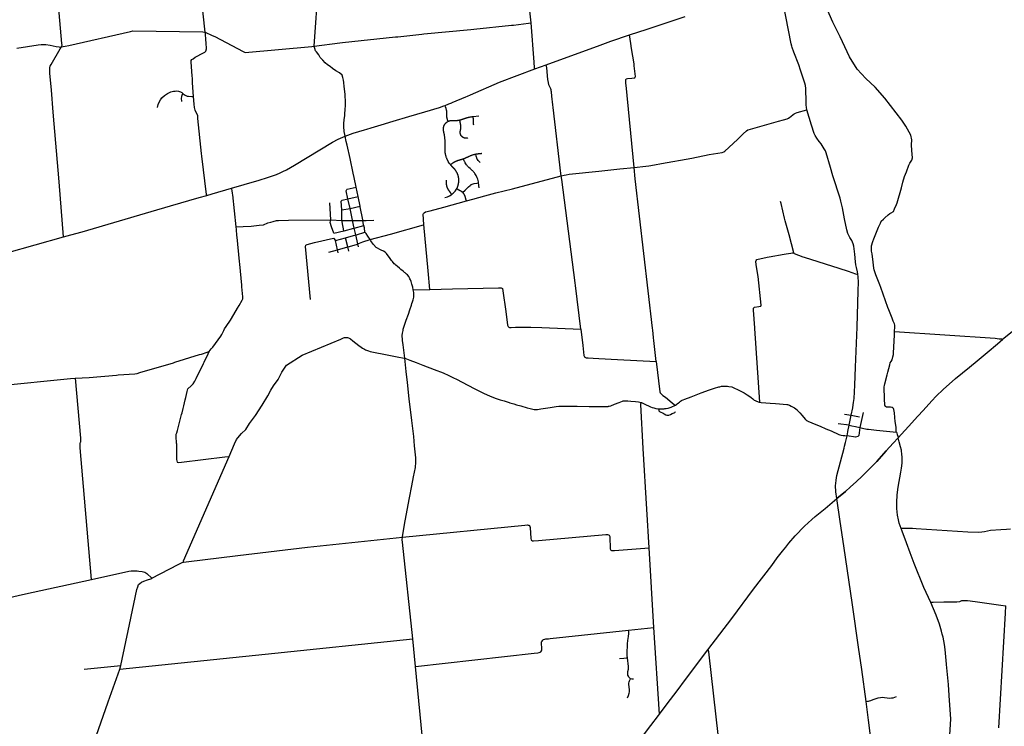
# Model space of a CAD drawing. Header units: feet. Extents: x 1677015 to 1902061, y 161166 to 378285.
# Tile 20 of 66: x 1757711 to 1791937, y 201513 to 226079. Entities that reach past the tile are written whole.
import ezdxf

# ---------------------------------------------------------------- set-up
doc = ezdxf.new("R2010")
doc.units = ezdxf.units.FT
doc.header["$MEASUREMENT"] = 0
doc.layers.add('326765_Road_Centerlines_O', color=7, linetype='Continuous')

msp = doc.modelspace()

# ---------------------------------------------------------------- linework, layer by layer
at = {"layer": '326765_Road_Centerlines_O'}
for p, q in [((1775619, 224366), (1776011, 224515)), ((1773475, 222712), (1773675, 222732)), ((1769778, 222274), (1769929, 222319)), ((1769306, 220744), (1769193, 221259)), ((1769340, 220589), (1769306, 220744)), ((1769404, 220259), (1769340, 220589)), ((1769474, 219927), (1769404, 220259)), ((1773685, 220239), (1773665, 220407)), ((1768903, 219464), (1768889, 219766)), ((1769546, 219592), (1769474, 219927)), ((1768523, 219126), (1768488, 219711)), ((1769550, 219571), (1769546, 219592)), ((1767050, 219112), (1768523, 219126)), ((1768523, 219126), (1768910, 219096)), ((1768910, 219096), (1769246, 219097)), ((1768634, 218656), (1768979, 218741)), ((1768979, 218741), (1768920, 219046)), ((1759236, 218526), (1759484, 218597)), ((1768686, 218403), (1769035, 218493)), ((1768757, 218079), (1768686, 218403)), ((1769118, 218181), (1769035, 218493)), ((1768457, 217994), (1768757, 218079)), ((1768757, 218079), (1769118, 218181)), ((1768780, 217971), (1768757, 218079)), ((1769157, 218032), (1769118, 218181)), ((1771394, 216687), (1771968, 216701)), ((1791885, 214968), (1791926, 215002)), ((1755021, 213155), (1759476, 213600)), ((1759476, 213600), (1759634, 213612)), ((1786384, 212370), (1786610, 212328)), ((1786546, 211979), (1786610, 212328)), ((1786610, 212328), (1786901, 212273)), ((1787028, 212423), (1786920, 211900)), ((1786546, 211979), (1786163, 212025)), ((1786503, 211768), (1786546, 211979)), ((1787498, 211810), (1788188, 211736)), ((1764989, 210891), (1765183, 211335)), ((1779755, 204950), (1779592, 207715)), ((1778876, 204857), (1779755, 204950)), ((1779946, 201931), (1779755, 204950)), ((1771474, 203597), (1771371, 204557)), ((1780887, 203188), (1781634, 204176)), ((1759947, 203505), (1761221, 203627)), ((1761189, 203495), (1761221, 203627)), ((1771813, 200038), (1771474, 203597)), ((1779914, 201888), (1779946, 201931))]:
    msp.add_line(p, q, dxfattribs=at)
for points in [[(1764160, 225650), (1763789, 229062), (1763782, 229127), (1763130, 234789), (1763044, 235612), (1762985, 236199), (1762905, 237307), (1762882, 237676)], [(1759159, 225137), (1759176, 225165), (1759182, 225192), (1759180, 225256), (1759054, 226583), (1758954, 227703), (1758950, 227988), (1758983, 229120), (1759010, 230097), (1759009, 230340), (1758981, 230589), (1758920, 230968), (1758805, 231704)], [(1775494, 225968), (1775358, 227130), (1775246, 228318), (1775203, 228760), (1775160, 229169)], [(1788624, 221018), (1788652, 221086), (1788728, 221201), (1788742, 221276), (1788723, 221536), (1788709, 221734), (1788721, 221902), (1788683, 222060), (1788513, 222377), (1788379, 222585), (1787780, 223348), (1787446, 223735), (1787122, 224039), (1786820, 224358), (1786554, 224787), (1786234, 225482), (1785972, 225998), (1785772, 226463), (1785715, 226621), (1785705, 226670), (1785726, 227249), (1785740, 227593), (1785741, 227675), (1785728, 227732)], [(1785078, 222948), (1785060, 223034), (1785054, 223103), (1785051, 223258), (1785040, 223641), (1785036, 223692), (1785023, 223786), (1785002, 223877), (1784950, 224051), (1784903, 224189), (1784854, 224330), (1784789, 224509), (1784618, 224949), (1784562, 225111), (1784548, 225160), (1784528, 225242), (1784339, 226192), (1784155, 227168)], [(1767952, 225158), (1768015, 226148), (1768042, 226469)], [(1767952, 225158), (1768842, 225277), (1768931, 225289), (1770769, 225479), (1770851, 225487), (1771690, 225580), (1771759, 225588), (1773389, 225737), (1773492, 225746), (1774805, 225886), (1774875, 225893), (1775399, 225956), (1775494, 225968)], [(1775619, 224366), (1775607, 224409), (1775590, 224601), (1775494, 225968)], [(1778913, 225547), (1779524, 225750), (1780847, 226191)], [(1759421, 225184), (1761568, 225673), (1761647, 225690), (1764076, 225652), (1764160, 225650)], [(1763750, 223411), (1763715, 223888), (1763719, 224033), (1763711, 224127), (1763674, 224601), (1763669, 224655), (1763691, 224691), (1763735, 224721), (1763816, 224775), (1764095, 224925), (1764149, 224954), (1764181, 224980), (1764199, 225062), (1764187, 225273), (1764181, 225375), (1764165, 225586), (1764160, 225650)], [(1764160, 225650), (1764398, 225535), (1764491, 225490), (1765475, 224978), (1765549, 224940), (1767863, 225150), (1767952, 225158)], [(1757614, 225090), (1758358, 225206), (1758459, 225219), (1758543, 225222), (1758623, 225217), (1758770, 225192), (1758977, 225147), (1759087, 225131), (1759133, 225129), (1759159, 225137)], [(1776011, 224515), (1777887, 225197), (1778262, 225331), (1778913, 225547)], [(1779069, 220945), (1778793, 223799), (1778786, 223866), (1778786, 223994), (1778796, 224018), (1778836, 224036), (1778994, 224048), (1779065, 224053), (1779093, 224063), (1779113, 224103), (1779073, 224470), (1779065, 224542), (1778976, 225078), (1778954, 225247), (1778913, 225547)], [(1759236, 218526), (1759077, 220440), (1758877, 222860), (1758811, 223634), (1758763, 224218), (1758759, 224291), (1758756, 224356), (1758761, 224414), (1758774, 224465), (1758801, 224526), (1759123, 225070), (1759159, 225137)], [(1759159, 225137), (1759220, 225152), (1759296, 225161), (1759421, 225184)], [(1769012, 222761), (1769015, 222801), (1769027, 222961), (1769035, 223097), (1769036, 223198), (1769022, 223482), (1769011, 223583), (1768992, 223758), (1768983, 223894), (1768968, 223978), (1768946, 224065), (1768923, 224149), (1768824, 224230), (1768702, 224305), (1768585, 224388), (1768500, 224447), (1768406, 224512), (1768325, 224580), (1768251, 224671), (1768156, 224770), (1768105, 224853), (1768024, 224959), (1767992, 225000), (1767952, 225158)], [(1773273, 223424), (1773382, 223471), (1774391, 223904), (1775619, 224366)], [(1776535, 220653), (1776523, 220731), (1776259, 223025), (1776247, 223119), (1776206, 223418), (1776194, 223566), (1776188, 223608), (1776183, 223644), (1776175, 223673), (1776155, 223717), (1776104, 223816), (1776087, 223901), (1776075, 224004), (1776030, 224409), (1776011, 224515)], [(1762498, 223029), (1762526, 223134), (1762561, 223215), (1762608, 223296), (1762657, 223360), (1762742, 223443), (1762850, 223516), (1762964, 223567), (1763055, 223591), (1763117, 223600), (1763167, 223604), (1763228, 223600), (1763300, 223576), (1763342, 223548), (1763387, 223510)], [(1763345, 223233), (1763340, 223348), (1763343, 223394), (1763349, 223424), (1763358, 223450), (1763387, 223510)], [(1763387, 223510), (1763437, 223468), (1763486, 223439), (1763535, 223422), (1763582, 223416), (1763696, 223412), (1763750, 223411)], [(1764216, 219972), (1764210, 220006), (1764040, 221333), (1764028, 221431), (1763907, 222639), (1763898, 222735), (1763806, 222928), (1763791, 223029), (1763777, 223139), (1763750, 223411)], [(1772498, 223101), (1772628, 223151), (1772731, 223194), (1772740, 223198)], [(1772740, 223198), (1773222, 223402), (1773273, 223424)], [(1771238, 222712), (1771789, 222877), (1772298, 223032)], [(1772298, 223032), (1772453, 223084), (1772498, 223101)], [(1772608, 222546), (1772598, 222564), (1772594, 222572), (1772592, 222578), (1772590, 222583), (1772587, 222589), (1772585, 222594), (1772583, 222600), (1772581, 222606), (1772579, 222611), (1772577, 222617), (1772576, 222623), (1772574, 222629), (1772573, 222634), (1772571, 222640), (1772570, 222646), (1772569, 222652), (1772568, 222658), (1772567, 222664), (1772566, 222669), (1772565, 222675), (1772564, 222681), (1772564, 222687), (1772563, 222693), (1772563, 222699), (1772563, 222703), (1772563, 222707), (1772562, 222712), (1772562, 222717), (1772562, 222722), (1772562, 222727), (1772562, 222732), (1772561, 222736), (1772561, 222741), (1772561, 222746), (1772561, 222751), (1772560, 222756), (1772560, 222761), (1772560, 222765), (1772560, 222770), (1772560, 222775), (1772559, 222780), (1772559, 222785), (1772559, 222790), (1772559, 222795), (1772559, 222800), (1772558, 222805), (1772558, 222810), (1772558, 222815), (1772558, 222820), (1772558, 222825), (1772557, 222830), (1772557, 222835), (1772557, 222840), (1772557, 222845), (1772557, 222850), (1772556, 222855), (1772556, 222859), (1772556, 222864), (1772556, 222869), (1772556, 222874), (1772555, 222879), (1772555, 222884), (1772555, 222889), (1772555, 222894), (1772555, 222899), (1772551, 222938), (1772538, 222992), (1772518, 223045), (1772498, 223101)], [(1779069, 220945), (1779477, 220985), (1779579, 220999), (1779776, 221030), (1780022, 221079), (1781074, 221266), (1781675, 221388), (1782132, 221466), (1782184, 221483), (1782219, 221510), (1782659, 221913), (1782860, 222111), (1782970, 222214), (1783025, 222246), (1783119, 222275), (1783764, 222462), (1784084, 222547), (1784260, 222592), (1784394, 222635), (1784438, 222657), (1784478, 222685), (1784514, 222719), (1784593, 222784), (1784634, 222810), (1784679, 222830), (1784742, 222849), (1785078, 222948)], [(1785515, 221833), (1785507, 221845), (1785423, 221961), (1785364, 222049), (1785326, 222127), (1785240, 222408), (1785078, 222948)], [(1769025, 222032), (1769013, 222090), (1768991, 222193), (1768985, 222234), (1768978, 222317), (1768977, 222385), (1768982, 222462), (1768995, 222610), (1769011, 222738), (1769012, 222761)], [(1769929, 222319), (1770277, 222423), (1770697, 222550), (1771238, 222712)], [(1772685, 221040), (1772657, 221078), (1772621, 221128), (1772616, 221136), (1772614, 221141), (1772612, 221145), (1772609, 221149), (1772607, 221154), (1772605, 221158), (1772602, 221163), (1772600, 221167), (1772597, 221171), (1772595, 221176), (1772593, 221180), (1772590, 221185), (1772588, 221189), (1772585, 221193), (1772583, 221198), (1772581, 221202), (1772578, 221207), (1772576, 221211), (1772574, 221215), (1772572, 221220), (1772570, 221224), (1772568, 221229), (1772566, 221233), (1772564, 221238), (1772562, 221242), (1772560, 221247), (1772558, 221251), (1772556, 221255), (1772553, 221263), (1772547, 221280), (1772541, 221298), (1772535, 221315), (1772530, 221333), (1772525, 221351), (1772520, 221369), (1772516, 221387), (1772514, 221397), (1772513, 221401), (1772510, 221415), (1772507, 221430), (1772505, 221444), (1772503, 221459), (1772501, 221474), (1772500, 221485), (1772498, 221503), (1772497, 221518), (1772496, 221533), (1772495, 221548), (1772495, 221563), (1772495, 221577), (1772495, 221592), (1772495, 221603), (1772495, 221608), (1772495, 221613), (1772495, 221618), (1772496, 221623), (1772496, 221628), (1772496, 221633), (1772496, 221638), (1772496, 221642), (1772496, 221647), (1772496, 221652), (1772497, 221657), (1772497, 221662), (1772497, 221667), (1772497, 221672), (1772497, 221677), (1772497, 221682), (1772497, 221687), (1772498, 221692), (1772498, 221697), (1772498, 221702), (1772498, 221707), (1772498, 221712), (1772498, 221717), (1772498, 221722), (1772499, 221727), (1772499, 221732), (1772499, 221737), (1772499, 221741), (1772499, 221746), (1772499, 221751), (1772499, 221755), (1772500, 221774), (1772500, 221800), (1772500, 221826), (1772499, 221853), (1772498, 221879), (1772497, 221894), (1772496, 221905), (1772494, 221931), (1772492, 221957), (1772489, 221983), (1772487, 222001), (1772486, 222009), (1772482, 222035), (1772477, 222061), (1772473, 222086), (1772470, 222101), (1772469, 222105), (1772468, 222110), (1772467, 222115), (1772466, 222120), (1772465, 222125), (1772464, 222130), (1772463, 222134), (1772462, 222139), (1772461, 222144), (1772460, 222149), (1772459, 222154), (1772458, 222159), (1772457, 222163), (1772456, 222168), (1772455, 222173), (1772454, 222178), (1772453, 222183), (1772452, 222188), (1772451, 222192), (1772450, 222197), (1772449, 222202), (1772448, 222207), (1772447, 222212), (1772446, 222217), (1772444, 222225), (1772444, 222230), (1772443, 222235), (1772442, 222240), (1772442, 222245), (1772441, 222251), (1772441, 222256), (1772440, 222261), (1772440, 222266), (1772440, 222272), (1772440, 222277), (1772440, 222282), (1772440, 222287), (1772440, 222293), (1772441, 222298), (1772441, 222303), (1772442, 222308), (1772442, 222313), (1772443, 222319), (1772444, 222324), (1772444, 222329), (1772445, 222334), (1772446, 222339), (1772448, 222344), (1772449, 222349), (1772450, 222354), (1772452, 222360), (1772453, 222365), (1772455, 222370), (1772456, 222374), (1772458, 222379), (1772460, 222384), (1772462, 222389), (1772464, 222394), (1772466, 222399), (1772468, 222404), (1772470, 222408), (1772473, 222413), (1772475, 222418), (1772478, 222422), (1772480, 222427), (1772483, 222431), (1772485, 222436), (1772488, 222440), (1772491, 222445), (1772494, 222449), (1772497, 222453), (1772500, 222457), (1772504, 222462), (1772507, 222465), (1772510, 222470), (1772513, 222474), (1772517, 222478), (1772521, 222481), (1772524, 222485), (1772528, 222489), (1772532, 222493), (1772535, 222496), (1772539, 222500), (1772543, 222503), (1772547, 222507), (1772551, 222510), (1772555, 222513), (1772559, 222516), (1772564, 222520), (1772568, 222523), (1772572, 222526), (1772577, 222528), (1772581, 222531), (1772585, 222534), (1772599, 222541), (1772608, 222546)], [(1772608, 222546), (1772618, 222551), (1772623, 222553), (1772628, 222555), (1772632, 222557), (1772637, 222559), (1772642, 222560), (1772647, 222562), (1772652, 222564), (1772657, 222565), (1772662, 222567), (1772667, 222568), (1772672, 222569), (1772678, 222570), (1772683, 222571), (1772688, 222572), (1772693, 222573), (1772698, 222574), (1772703, 222575), (1772709, 222575), (1772714, 222576), (1772719, 222576), (1772724, 222576), (1772729, 222577), (1772735, 222577), (1772740, 222577), (1772744, 222577), (1772749, 222577), (1772754, 222577), (1772759, 222577), (1772764, 222577), (1772769, 222577), (1772774, 222577), (1772779, 222577), (1772783, 222577), (1772788, 222577), (1772793, 222577), (1772798, 222577), (1772803, 222577), (1772808, 222577), (1772813, 222577), (1772818, 222578), (1772823, 222578), (1772828, 222578), (1772833, 222578), (1772838, 222578), (1772843, 222578), (1772848, 222578), (1772853, 222578), (1772858, 222578), (1772863, 222578), (1772868, 222578), (1772873, 222578), (1772877, 222578), (1772882, 222578), (1772887, 222578), (1772897, 222578), (1772906, 222578), (1772915, 222579), (1772923, 222579), (1772932, 222580), (1772941, 222581), (1772949, 222582), (1772958, 222583), (1772967, 222584), (1772975, 222586), (1772984, 222587), (1772992, 222589), (1773001, 222591), (1773006, 222592)], [(1773001, 222591), (1773006, 222592), (1773018, 222595), (1773044, 222603), (1773049, 222605), (1773054, 222606), (1773059, 222608), (1773063, 222609), (1773068, 222611), (1773073, 222612), (1773077, 222614), (1773082, 222615), (1773087, 222617), (1773091, 222619), (1773096, 222620), (1773101, 222622), (1773106, 222623), (1773110, 222625), (1773115, 222626), (1773120, 222628), (1773124, 222629), (1773129, 222631), (1773134, 222632), (1773139, 222634), (1773143, 222636), (1773148, 222637), (1773153, 222639), (1773157, 222640), (1773162, 222642), (1773167, 222643), (1773171, 222645), (1773176, 222646), (1773181, 222648), (1773185, 222649), (1773190, 222651), (1773195, 222652), (1773199, 222654), (1773204, 222655), (1773208, 222657), (1773213, 222658), (1773218, 222660), (1773222, 222661), (1773227, 222663), (1773231, 222664), (1773251, 222671), (1773268, 222676), (1773284, 222680), (1773296, 222683), (1773301, 222685), (1773318, 222689), (1773335, 222692), (1773352, 222696), (1773370, 222699), (1773387, 222702), (1773404, 222705), (1773420, 222707), (1773439, 222709), (1773447, 222710), (1773452, 222710), (1773456, 222711), (1773461, 222711), (1773466, 222711), (1773475, 222712)], [(1773289, 221969), (1773283, 221967), (1773280, 221966), (1773277, 221966), (1773273, 221965), (1773270, 221964), (1773266, 221963), (1773263, 221962), (1773259, 221962), (1773256, 221961), (1773253, 221961), (1773249, 221960), (1773246, 221960), (1773242, 221959), (1773239, 221959), (1773235, 221959), (1773231, 221959), (1773228, 221959), (1773224, 221959), (1773221, 221959), (1773217, 221959), (1773214, 221959), (1773210, 221959), (1773207, 221959), (1773203, 221960), (1773200, 221960), (1773196, 221961), (1773193, 221961), (1773189, 221962), (1773186, 221962), (1773182, 221963), (1773179, 221964), (1773176, 221965), (1773172, 221966), (1773169, 221966), (1773165, 221967), (1773162, 221969), (1773159, 221970), (1773155, 221971), (1773152, 221972), (1773149, 221973), (1773145, 221975), (1773142, 221976), (1773139, 221978), (1773136, 221979), (1773133, 221981), (1773130, 221982), (1773126, 221984), (1773123, 221986), (1773120, 221988), (1773117, 221989), (1773114, 221991), (1773111, 221993), (1773109, 221995), (1773106, 221997), (1773103, 221999), (1773100, 222001), (1773097, 222004), (1773095, 222006), (1773092, 222008), (1773089, 222011), (1773087, 222013), (1773084, 222015), (1773082, 222018), (1773079, 222020), (1773077, 222023), (1773074, 222025), (1773072, 222028), (1773070, 222031), (1773067, 222034), (1773065, 222036), (1773063, 222039), (1773061, 222042), (1773059, 222045), (1773057, 222048), (1773055, 222051), (1773053, 222054), (1773051, 222057), (1773049, 222060), (1773048, 222063), (1773046, 222066), (1773044, 222069), (1773043, 222072), (1773041, 222075), (1773040, 222078), (1773038, 222082), (1773037, 222085), (1773036, 222088), (1773035, 222092), (1773033, 222095), (1773032, 222098), (1773031, 222102), (1773030, 222105), (1773029, 222108), (1773028, 222112), (1773028, 222115), (1773027, 222119), (1773026, 222122), (1773025, 222126), (1773025, 222129), (1773024, 222133), (1773024, 222136), (1773024, 222140), (1773023, 222143), (1773023, 222147), (1773023, 222150), (1773023, 222153), (1773022, 222157), (1773022, 222160), (1773022, 222164), (1773023, 222167), (1773023, 222171), (1773023, 222174), (1773023, 222178), (1773024, 222181), (1773024, 222185), (1773024, 222188), (1773025, 222192), (1773025, 222195), (1773026, 222199), (1773027, 222202), (1773028, 222207), (1773029, 222212), (1773030, 222217), (1773031, 222221), (1773032, 222226), (1773033, 222231), (1773034, 222236), (1773035, 222241), (1773035, 222246), (1773036, 222251), (1773037, 222256), (1773038, 222260), (1773039, 222265), (1773040, 222270), (1773041, 222275), (1773042, 222280), (1773043, 222285), (1773044, 222290), (1773045, 222295), (1773046, 222300), (1773047, 222303), (1773048, 222307), (1773048, 222312), (1773049, 222316), (1773050, 222320), (1773050, 222325), (1773051, 222329), (1773051, 222333), (1773051, 222338), (1773051, 222342), (1773051, 222346), (1773051, 222351), (1773051, 222355), (1773051, 222359), (1773051, 222364), (1773051, 222368), (1773051, 222373), (1773050, 222377), (1773050, 222381), (1773049, 222386), (1773048, 222390), (1773048, 222394), (1773047, 222398), (1773046, 222403), (1773045, 222408), (1773044, 222413), (1773043, 222418), (1773042, 222423), (1773041, 222428), (1773040, 222433), (1773039, 222437), (1773037, 222442), (1773036, 222447), (1773035, 222452), (1773034, 222457), (1773033, 222462), (1773032, 222467), (1773031, 222472), (1773030, 222477), (1773029, 222481), (1773028, 222486), (1773027, 222491), (1773026, 222496), (1773025, 222501), (1773024, 222506), (1773023, 222511), (1773022, 222516), (1773021, 222520), (1773020, 222525), (1773019, 222530), (1773012, 222562), (1773006, 222592)], [(1773492, 222408), (1773490, 222452), (1773490, 222503), (1773490, 222507), (1773490, 222512), (1773490, 222516), (1773489, 222520), (1773489, 222524), (1773489, 222529), (1773488, 222533), (1773488, 222538), (1773488, 222543), (1773487, 222548), (1773487, 222553), (1773486, 222557), (1773486, 222562), (1773486, 222567), (1773485, 222572), (1773485, 222577), (1773485, 222582), (1773484, 222587), (1773484, 222592), (1773484, 222597), (1773483, 222602), (1773483, 222607), (1773482, 222612), (1773482, 222616), (1773482, 222621), (1773481, 222626), (1773481, 222631), (1773481, 222636), (1773480, 222641), (1773480, 222646), (1773480, 222651), (1773479, 222656), (1773479, 222661), (1773478, 222666), (1773478, 222671), (1773478, 222675), (1773477, 222680), (1773477, 222685), (1773477, 222690), (1773476, 222695), (1773476, 222700), (1773476, 222705), (1773475, 222712)], [(1769025, 222032), (1769305, 222131), (1769697, 222250), (1769778, 222274)], [(1765999, 220493), (1766365, 220603), (1766634, 220701), (1766767, 220758), (1766855, 220799), (1766981, 220864), (1767262, 221024), (1768590, 221826), (1768779, 221923), (1769025, 222032)], [(1769193, 221259), (1769092, 221717), (1769065, 221849), (1769025, 222032)], [(1786850, 217231), (1786837, 217314), (1786798, 217461), (1786777, 217554), (1786761, 217662), (1786738, 217924), (1786707, 218203), (1786686, 218290), (1786663, 218349), (1786632, 218404), (1786586, 218474), (1786564, 218512), (1786531, 218581), (1786502, 218644), (1786461, 218775), (1786386, 219153), (1786311, 219537), (1786258, 219773), (1786231, 219871), (1785982, 220654), (1785892, 220943), (1785744, 221447), (1785718, 221516), (1785680, 221591), (1785568, 221759), (1785515, 221833)], [(1772685, 221040), (1772689, 221043), (1772692, 221046), (1772696, 221049), (1772700, 221052), (1772704, 221055), (1772708, 221058), (1772711, 221061), (1772715, 221064), (1772719, 221067), (1772723, 221070), (1772727, 221073), (1772731, 221076), (1772734, 221079), (1772743, 221085), (1772753, 221093), (1772764, 221100), (1772775, 221108), (1772786, 221115), (1772798, 221122), (1772809, 221128), (1772821, 221135), (1772832, 221141), (1772844, 221147), (1772856, 221153), (1772868, 221159), (1772880, 221164), (1772888, 221168), (1772902, 221174), (1772914, 221178), (1772926, 221183), (1772939, 221187), (1772951, 221192), (1772964, 221196), (1772976, 221199), (1772983, 221201), (1772987, 221202), (1772991, 221204), (1772996, 221205), (1773001, 221206), (1773005, 221207), (1773010, 221209), (1773015, 221210), (1773019, 221211), (1773024, 221213), (1773029, 221214), (1773034, 221215), (1773038, 221216), (1773043, 221218), (1773048, 221219), (1773053, 221220), (1773057, 221222), (1773062, 221223), (1773067, 221224), (1773071, 221226), (1773079, 221228), (1773083, 221229), (1773088, 221230), (1773097, 221233), (1773105, 221235), (1773110, 221237), (1773122, 221240), (1773135, 221245), (1773139, 221246)], [(1773135, 221245), (1773139, 221246), (1773150, 221250), (1773166, 221257), (1773182, 221263), (1773198, 221270), (1773206, 221274), (1773210, 221276), (1773214, 221278), (1773219, 221280), (1773223, 221282), (1773228, 221284), (1773232, 221286), (1773237, 221288), (1773241, 221290), (1773246, 221292), (1773250, 221294), (1773255, 221296), (1773259, 221298), (1773264, 221300), (1773268, 221302), (1773273, 221304), (1773277, 221306), (1773282, 221308), (1773286, 221310), (1773291, 221312), (1773295, 221314), (1773300, 221317), (1773304, 221319), (1773309, 221321), (1773314, 221323), (1773318, 221325), (1773323, 221327), (1773327, 221329), (1773332, 221331), (1773336, 221333), (1773341, 221335), (1773351, 221340), (1773367, 221347), (1773383, 221353), (1773399, 221360), (1773406, 221362), (1773416, 221366), (1773432, 221372), (1773449, 221377), (1773466, 221383), (1773483, 221388), (1773499, 221392), (1773516, 221397), (1773533, 221401), (1773550, 221404), (1773559, 221406), (1773568, 221408)], [(1773665, 220407), (1773658, 220444), (1773648, 220489), (1773632, 220539), (1773614, 220584), (1773590, 220636), (1773574, 220667), (1773557, 220694), (1773532, 220732), (1773519, 220750), (1773500, 220775), (1773479, 220801), (1773461, 220821), (1773442, 220841), (1773418, 220865), (1773366, 220910), (1773324, 220946), (1773282, 220984), (1773263, 221005), (1773237, 221037), (1773216, 221068), (1773196, 221102), (1773182, 221132), (1773175, 221149), (1773166, 221171), (1773139, 221246)], [(1773568, 221408), (1773576, 221410), (1773598, 221414), (1773620, 221417), (1773642, 221421), (1773646, 221421), (1773651, 221422), (1773655, 221422), (1773660, 221423), (1773665, 221423), (1773670, 221424), (1773675, 221424), (1773680, 221425), (1773685, 221425), (1773690, 221426), (1773695, 221426), (1773700, 221427), (1773705, 221428), (1773709, 221428), (1773714, 221429), (1773719, 221429), (1773724, 221430), (1773729, 221430), (1773734, 221431), (1773739, 221431), (1773744, 221432), (1773749, 221432), (1773754, 221433), (1773758, 221433), (1773763, 221434), (1773768, 221434), (1773776, 221435)], [(1773712, 221114), (1773645, 221186), (1773624, 221213), (1773617, 221226), (1773611, 221238), (1773605, 221251), (1773596, 221274), (1773591, 221296), (1773581, 221340), (1773568, 221408)], [(1772901, 220197), (1772906, 220209), (1772911, 220218), (1772916, 220228), (1772920, 220238), (1772925, 220248), (1772929, 220258), (1772933, 220268), (1772936, 220275), (1772939, 220284), (1772942, 220294), (1772945, 220304), (1772948, 220314), (1772951, 220324), (1772953, 220332), (1772954, 220336), (1772955, 220341), (1772957, 220345), (1772958, 220350), (1772959, 220355), (1772960, 220359), (1772961, 220364), (1772962, 220368), (1772963, 220373), (1772964, 220377), (1772965, 220382), (1772966, 220387), (1772967, 220391), (1772967, 220396), (1772968, 220401), (1772969, 220405), (1772969, 220410), (1772970, 220415), (1772971, 220419), (1772971, 220424), (1772972, 220429), (1772972, 220434), (1772973, 220438), (1772973, 220443), (1772974, 220448), (1772974, 220453), (1772974, 220457), (1772974, 220462), (1772974, 220467), (1772975, 220472), (1772975, 220477), (1772975, 220481), (1772975, 220486), (1772975, 220491), (1772975, 220496), (1772975, 220500), (1772975, 220505), (1772975, 220510), (1772975, 220515), (1772975, 220519), (1772975, 220524), (1772975, 220529), (1772975, 220534), (1772974, 220538), (1772974, 220543), (1772974, 220548), (1772973, 220553), (1772973, 220558), (1772973, 220563), (1772972, 220567), (1772971, 220572), (1772970, 220577), (1772969, 220582), (1772969, 220587), (1772968, 220591), (1772967, 220596), (1772966, 220601), (1772965, 220606), (1772964, 220611), (1772963, 220616), (1772962, 220620), (1772960, 220625), (1772959, 220630), (1772958, 220635), (1772957, 220639), (1772955, 220644), (1772954, 220649), (1772953, 220653), (1772952, 220658), (1772950, 220663), (1772949, 220668), (1772948, 220672), (1772947, 220677), (1772946, 220682), (1772944, 220686), (1772943, 220691), (1772941, 220695), (1772940, 220700), (1772938, 220704), (1772936, 220708), (1772935, 220712), (1772933, 220716), (1772931, 220721), (1772929, 220725), (1772927, 220729), (1772925, 220734), (1772923, 220738), (1772921, 220742), (1772919, 220747), (1772917, 220751), (1772915, 220755), (1772913, 220760), (1772911, 220764), (1772908, 220768), (1772906, 220772), (1772904, 220776), (1772902, 220780), (1772899, 220784), (1772897, 220788), (1772895, 220792), (1772892, 220796), (1772890, 220800), (1772887, 220805), (1772884, 220809), (1772882, 220813), (1772879, 220817), (1772877, 220821), (1772874, 220825), (1772871, 220829), (1772869, 220833), (1772866, 220837), (1772863, 220841), (1772860, 220844), (1772858, 220848), (1772855, 220851), (1772852, 220855), (1772850, 220859), (1772847, 220862), (1772843, 220866), (1772840, 220870), (1772837, 220874), (1772834, 220878), (1772831, 220881), (1772828, 220885), (1772824, 220889), (1772821, 220892), (1772817, 220896), (1772814, 220899), (1772811, 220903), (1772807, 220907), (1772804, 220910), (1772800, 220914), (1772797, 220918), (1772793, 220921), (1772790, 220925), (1772786, 220928), (1772783, 220932), (1772780, 220936), (1772776, 220939), (1772773, 220943), (1772769, 220946), (1772766, 220950), (1772762, 220954), (1772759, 220957), (1772755, 220961), (1772752, 220964), (1772749, 220968), (1772745, 220972), (1772742, 220975), (1772738, 220979), (1772735, 220982), (1772731, 220986), (1772728, 220990), (1772724, 220993), (1772721, 220997), (1772718, 221001), (1772715, 221004), (1772712, 221008), (1772709, 221012), (1772705, 221015), (1772702, 221019), (1772699, 221023), (1772696, 221027), (1772693, 221030), (1772689, 221034), (1772685, 221040)], [(1776535, 220653), (1776636, 220679), (1776702, 220691), (1776816, 220707), (1777842, 220816), (1778568, 220894), (1779069, 220945)], [(1779745, 215026), (1779715, 215291), (1779707, 215360), (1779107, 220548), (1779069, 220945)], [(1788121, 215239), (1788127, 215398), (1788129, 215464), (1788119, 215506), (1788079, 215604), (1788039, 215699), (1787923, 215994), (1787891, 216076), (1787642, 216772), (1787608, 216866), (1787477, 217212), (1787450, 217284), (1787417, 217384), (1787400, 217438), (1787363, 217753), (1787354, 217835), (1787339, 217940), (1787326, 218030), (1787325, 218136), (1787324, 218215), (1787370, 218366), (1787400, 218465), (1787539, 218808), (1787562, 218865), (1787630, 219008), (1787661, 219073), (1787736, 219147), (1787783, 219192), (1787905, 219292), (1787959, 219336), (1788004, 219364), (1788086, 219414), (1788122, 219506), (1788187, 219651), (1788212, 219707), (1788363, 220239), (1788407, 220435), (1788463, 220629), (1788532, 220795), (1788624, 221018)], [(1765079, 220226), (1765955, 220479), (1765999, 220493)], [(1772729, 220005), (1772726, 220009), (1772724, 220013), (1772721, 220017), (1772718, 220021), (1772715, 220025), (1772712, 220029), (1772709, 220033), (1772707, 220037), (1772704, 220041), (1772701, 220045), (1772698, 220049), (1772695, 220053), (1772692, 220057), (1772690, 220061), (1772687, 220065), (1772684, 220069), (1772681, 220073), (1772678, 220077), (1772675, 220081), (1772672, 220085), (1772669, 220089), (1772666, 220093), (1772663, 220097), (1772660, 220101), (1772657, 220105), (1772655, 220108), (1772652, 220112), (1772649, 220116), (1772646, 220120), (1772643, 220125), (1772640, 220129), (1772638, 220133), (1772635, 220137), (1772632, 220141), (1772629, 220145), (1772626, 220149), (1772624, 220154), (1772621, 220158), (1772618, 220162), (1772615, 220166), (1772613, 220170), (1772610, 220174), (1772605, 220182), (1772601, 220189), (1772598, 220197), (1772594, 220204), (1772590, 220212), (1772587, 220219), (1772583, 220227), (1772580, 220235), (1772577, 220243), (1772574, 220251), (1772571, 220258), (1772569, 220266), (1772566, 220274), (1772564, 220283), (1772562, 220291), (1772559, 220299), (1772557, 220307), (1772556, 220315), (1772554, 220324), (1772552, 220333), (1772551, 220341), (1772549, 220350), (1772548, 220359), (1772547, 220367), (1772546, 220376), (1772546, 220385), (1772545, 220394), (1772545, 220402), (1772545, 220411), (1772545, 220418), (1772545, 220423), (1772545, 220428), (1772545, 220433), (1772545, 220438), (1772545, 220443), (1772545, 220448), (1772545, 220453), (1772545, 220458), (1772546, 220463), (1772546, 220468), (1772546, 220473), (1772546, 220478), (1772546, 220483), (1772546, 220488), (1772546, 220493), (1772546, 220498), (1772546, 220505)], [(1773238, 219778), (1773459, 219837), (1773883, 219954), (1774258, 220056), (1774845, 220194), (1776535, 220653)], [(1777222, 215319), (1777030, 216838), (1777018, 216930), (1776556, 220519), (1776535, 220653)], [(1764216, 219972), (1764407, 220029), (1765079, 220226)], [(1765232, 218883), (1765114, 219991), (1765111, 220034), (1765097, 220140), (1765088, 220193), (1765079, 220226)], [(1769490, 218186), (1769466, 218286), (1769392, 218597), (1769335, 218834), (1769278, 219098), (1769276, 219109), (1769195, 219520), (1769123, 219848), (1769064, 220132), (1769066, 220158)], [(1769066, 220158), (1769077, 220177), (1769099, 220190), (1769404, 220259)], [(1772729, 220005), (1772735, 220009), (1772745, 220017), (1772754, 220025), (1772764, 220033), (1772771, 220039), (1772776, 220043), (1772784, 220050), (1772792, 220058), (1772799, 220065), (1772807, 220073), (1772814, 220081), (1772822, 220089), (1772829, 220097), (1772836, 220106), (1772843, 220114), (1772850, 220122), (1772857, 220131), (1772860, 220136), (1772901, 220197)], [(1773110, 220071), (1773106, 220074), (1773102, 220078), (1773099, 220081), (1773095, 220083), (1773092, 220086), (1773089, 220088), (1773086, 220091), (1773083, 220093), (1773079, 220096), (1773075, 220099), (1773070, 220101), (1773066, 220104), (1773061, 220107), (1773057, 220109), (1773053, 220112), (1773048, 220114), (1773043, 220117), (1773039, 220120), (1773034, 220122), (1773030, 220124), (1773026, 220127), (1773021, 220129), (1773017, 220132), (1773012, 220134), (1773008, 220136), (1773004, 220139), (1772999, 220141), (1772995, 220143), (1772990, 220146), (1772986, 220148), (1772982, 220151), (1772977, 220153), (1772973, 220155), (1772969, 220158), (1772964, 220160), (1772960, 220163), (1772955, 220165), (1772951, 220167), (1772947, 220170), (1772943, 220172), (1772938, 220175), (1772934, 220177), (1772930, 220180), (1772926, 220182), (1772922, 220185), (1772917, 220187), (1772913, 220190), (1772909, 220192), (1772905, 220195), (1772901, 220197)], [(1773106, 220074), (1773192, 220151), (1773314, 220270), (1773366, 220319), (1773390, 220335), (1773405, 220345), (1773423, 220355), (1773441, 220364), (1773473, 220375), (1773503, 220382), (1773599, 220398), (1773665, 220407)], [(1759484, 218597), (1759884, 218708), (1762282, 219408), (1762953, 219604), (1763955, 219899), (1764216, 219972)], [(1768889, 219766), (1768904, 219795), (1768922, 219806), (1769123, 219848), (1769474, 219927)], [(1771763, 218954), (1771736, 219315), (1771749, 219347), (1771767, 219368), (1771815, 219394), (1771984, 219439), (1772453, 219566), (1773238, 219778)], [(1772490, 219901), (1772539, 219913), (1772578, 219925), (1772610, 219937), (1772657, 219960), (1772704, 219988), (1772729, 220005)], [(1773238, 219778), (1773222, 219842), (1773221, 219847), (1773220, 219851), (1773219, 219856), (1773217, 219861), (1773216, 219866), (1773215, 219870), (1773213, 219875), (1773212, 219880), (1773210, 219885), (1773209, 219889), (1773208, 219894), (1773206, 219899), (1773205, 219904), (1773203, 219908), (1773202, 219913), (1773201, 219918), (1773199, 219923), (1773198, 219928), (1773196, 219932), (1773195, 219937), (1773194, 219942), (1773192, 219946), (1773190, 219951), (1773189, 219955), (1773187, 219960), (1773186, 219965), (1773184, 219969), (1773181, 219973), (1773179, 219978), (1773177, 219982), (1773174, 219987), (1773172, 219991), (1773170, 219995), (1773167, 219999), (1773165, 220004), (1773163, 220008), (1773160, 220012), (1773158, 220016), (1773155, 220020), (1773152, 220024), (1773149, 220027), (1773146, 220031), (1773143, 220035), (1773139, 220039), (1773136, 220042), (1773133, 220046), (1773130, 220050), (1773127, 220054), (1773124, 220058), (1773121, 220060), (1773115, 220066), (1773110, 220071), (1773106, 220074)], [(1784620, 217970), (1784454, 218597), (1784434, 218682), (1784322, 219090), (1784299, 219174), (1784178, 219688), (1784161, 219762)], [(1768903, 219464), (1769195, 219520), (1769546, 219592)], [(1768910, 219096), (1768909, 219102), (1768903, 219464)], [(1769673, 218923), (1769665, 218948), (1769637, 219099), (1769633, 219123), (1769550, 219571)], [(1765232, 218883), (1765479, 218894), (1765761, 218896), (1766037, 218934), (1766187, 218953), (1766333, 219014), (1766445, 219040), (1766526, 219067), (1766635, 219095), (1766711, 219103), (1767050, 219112)], [(1768634, 218656), (1768555, 218877), (1768507, 219029), (1768523, 219126)], [(1768920, 219046), (1768918, 219055), (1768910, 219096)], [(1769246, 219097), (1769278, 219098), (1769386, 219098), (1769637, 219099), (1769651, 219099), (1769698, 219099)], [(1769698, 219099), (1769756, 219100), (1770020, 219104)], [(1765466, 216445), (1765437, 216790), (1765432, 216849), (1765361, 217585), (1765352, 217673), (1765270, 218514), (1765264, 218576), (1765242, 218786), (1765232, 218883)], [(1768979, 218741), (1768988, 218743), (1769326, 218831), (1769331, 218833), (1769335, 218834), (1769673, 218923)], [(1769118, 218181), (1769132, 218185), (1769419, 218266), (1769466, 218286), (1769636, 218360), (1769888, 218432), (1770606, 218621), (1771748, 218950), (1771763, 218954)], [(1769703, 218688), (1769697, 218840), (1769673, 218923)], [(1771968, 216701), (1771913, 217349), (1771763, 218954)], [(1754317, 216934), (1755520, 217438), (1755733, 217526), (1755899, 217587), (1756045, 217630), (1756271, 217694), (1759236, 218526)], [(1767960, 218329), (1768620, 218483), (1768686, 218403)], [(1769035, 218493), (1769392, 218597), (1769413, 218603), (1769703, 218688)], [(1769916, 218390), (1769888, 218432), (1769810, 218554), (1769751, 218641), (1769703, 218688)], [(1770588, 217776), (1770463, 217946), (1770412, 217996), (1770360, 218030), (1770279, 218070), (1770102, 218156), (1770008, 218260), (1769935, 218360), (1769916, 218390)], [(1767823, 216356), (1767647, 218195), (1767657, 218240), (1767702, 218265), (1767960, 218329)], [(1770670, 217670), (1770661, 217681), (1770638, 217711), (1770588, 217776)], [(1783260, 215361), (1783223, 215983), (1783219, 216050), (1783249, 216086), (1783405, 216112), (1783469, 216123), (1783487, 216153), (1783377, 217150), (1783371, 217208), (1783316, 217573), (1783301, 217669), (1783311, 217707), (1783337, 217742), (1783699, 217818), (1783762, 217832), (1784282, 217927), (1784355, 217940), (1784512, 217966), (1784576, 217976), (1784620, 217970)], [(1784620, 217970), (1784634, 217948), (1784930, 217837), (1784981, 217818), (1786180, 217439), (1786506, 217331), (1786759, 217248), (1786807, 217233), (1786826, 217230), (1786850, 217231)], [(1771277, 217070), (1771276, 217074), (1771263, 217109), (1771233, 217153), (1771189, 217204), (1771157, 217234), (1771106, 217280), (1771088, 217295), (1771040, 217333), (1770961, 217396), (1770908, 217438), (1770839, 217494), (1770784, 217542), (1770758, 217568), (1770733, 217595), (1770670, 217670)], [(1771394, 216687), (1771371, 216785), (1771345, 216881), (1771321, 216975), (1771305, 217010), (1771292, 217040), (1771277, 217070)], [(1786688, 212687), (1786700, 212772), (1786713, 212908), (1786737, 213377), (1786770, 213995), (1786818, 215386), (1786860, 216653), (1786865, 216956), (1786859, 217143), (1786850, 217231)], [(1771098, 214307), (1771079, 214496), (1771042, 214781), (1771022, 214927), (1771012, 215012), (1771011, 215036), (1771011, 215101), (1771019, 215183), (1771035, 215274), (1771046, 215319), (1771067, 215389), (1771116, 215533), (1771148, 215628), (1771222, 215841), (1771273, 215998), (1771326, 216153), (1771347, 216215), (1771368, 216271), (1771388, 216340), (1771400, 216390), (1771406, 216432), (1771409, 216465), (1771408, 216590), (1771403, 216636), (1771394, 216687)], [(1771968, 216701), (1772752, 216719), (1774352, 216754), (1774448, 216755), (1774467, 216750), (1774489, 216733), (1774506, 216651), (1774604, 215937), (1774667, 215458), (1774685, 215414), (1774712, 215390), (1774742, 215381), (1774792, 215378), (1774949, 215391), (1775018, 215394), (1775481, 215385), (1775866, 215382), (1777222, 215319)], [(1764301, 214548), (1764367, 214631), (1764420, 214698), (1764703, 215080), (1764741, 215130), (1764808, 215276), (1764835, 215336), (1764891, 215417), (1765037, 215637), (1765071, 215689), (1765284, 216054), (1765336, 216143), (1765445, 216324), (1765472, 216369), (1765466, 216445)], [(1777222, 215319), (1777283, 214754), (1777324, 214400), (1777333, 214381), (1777348, 214360), (1777358, 214351), (1777371, 214342)], [(1783440, 212779), (1783261, 215345), (1783260, 215361)], [(1791926, 215002), (1792223, 215250), (1792435, 215423), (1792592, 215557)], [(1765183, 211335), (1765251, 211479), (1765292, 211548), (1765426, 211688), (1765567, 211837), (1765703, 212041), (1765909, 212313), (1766141, 212681), (1766333, 213000), (1766437, 213204), (1766535, 213351), (1766693, 213569), (1766827, 213825), (1766983, 214070), (1767533, 214417), (1768877, 214978), (1768970, 215016), (1769003, 215027), (1769038, 215035), (1769075, 215036), (1769111, 215032), (1769146, 215021), (1769169, 215010), (1769206, 214986), (1769288, 214920), (1769496, 214750), (1769582, 214691), (1769626, 214664), (1769699, 214622), (1769733, 214605), (1769769, 214588), (1769830, 214564), (1769894, 214545), (1770005, 214521), (1770425, 214439), (1770662, 214394), (1770887, 214349), (1771019, 214326), (1771098, 214307)], [(1779840, 214194), (1779757, 214923), (1779746, 215021), (1779745, 215026)], [(1788188, 211736), (1788181, 211764), (1788177, 211802), (1788179, 211865), (1788175, 211910), (1788149, 212113), (1788131, 212255), (1788115, 212410), (1788096, 212532), (1788093, 212543), (1788088, 212554), (1788082, 212564), (1788075, 212574), (1788066, 212582), (1788056, 212589), (1788045, 212595), (1788034, 212600), (1788022, 212602), (1787982, 212605), (1787863, 212607), (1787851, 212610), (1787839, 212614), (1787828, 212619), (1787817, 212626), (1787808, 212635), (1787799, 212644), (1787792, 212654), (1787786, 212666), (1787782, 212677), (1787779, 212690), (1787769, 212888), (1787758, 213310), (1787768, 213362), (1787780, 213424), (1787862, 213730), (1787888, 213829), (1787957, 214084), (1787975, 214148), (1788007, 214192), (1788041, 214250), (1788065, 214353), (1788085, 214441), (1788102, 214757), (1788107, 214856), (1788119, 215173), (1788121, 215239)], [(1788121, 215239), (1791617, 215002), (1791760, 214989), (1791849, 214979), (1791885, 214968)], [(1788246, 211548), (1788360, 211670), (1788609, 211940), (1788931, 212291), (1789118, 212498), (1789414, 212829), (1789573, 212989), (1789813, 213228), (1790242, 213600), (1790727, 214002), (1790990, 214217), (1791341, 214511), (1791696, 214808), (1791885, 214968)], [(1759634, 213612), (1760131, 213644), (1761078, 213722), (1761139, 213728), (1761718, 213771), (1761792, 213776), (1761892, 213808), (1763057, 214153), (1763109, 214169), (1763966, 214435), (1764027, 214454), (1764227, 214522), (1764301, 214548)], [(1763164, 211342), (1763148, 211604), (1763155, 211665), (1763171, 211715), (1763197, 211793), (1763339, 212356), (1763353, 212412), (1763393, 212566), (1763415, 212654), (1763467, 212858), (1763490, 212948), (1763536, 213154), (1763558, 213247), (1763675, 213354), (1763744, 213417), (1763795, 213509), (1763844, 213601), (1764100, 214123), (1764123, 214171), (1764259, 214457), (1764301, 214548)], [(1771098, 214307), (1771276, 214240), (1771495, 214158), (1771729, 214066), (1772115, 213920), (1772429, 213797), (1772628, 213713), (1772791, 213631), (1772890, 213579), (1773285, 213376), (1773532, 213247), (1773828, 213100), (1773966, 213036), (1774046, 213001), (1774178, 212948), (1774268, 212914), (1774415, 212862), (1774548, 212825), (1774725, 212771)], [(1771435, 211262), (1771411, 211593), (1771346, 212146), (1771248, 212896), (1771186, 213471), (1771146, 213844), (1771098, 214307)], [(1777371, 214342), (1777380, 214337), (1777404, 214329), (1777476, 214322), (1777650, 214312), (1777838, 214303), (1778493, 214265), (1779840, 214194)], [(1779840, 214194), (1779960, 213145), (1779978, 213102), (1780007, 213067), (1780065, 213019), (1780158, 212952), (1780386, 212764), (1780466, 212698), (1780510, 212675)], [(1759634, 213612), (1759822, 211529), (1759827, 211386)], [(1780612, 212759), (1780645, 212785), (1780687, 212816), (1780716, 212837), (1780739, 212851), (1780770, 212866), (1780829, 212890), (1781050, 212969), (1781403, 213107), (1781692, 213208), (1781862, 213266), (1782012, 213313), (1782043, 213321), (1782107, 213333), (1782172, 213338), (1782226, 213339), (1782272, 213338), (1782318, 213335), (1782364, 213330), (1782467, 213314), (1782537, 213284), (1782690, 213212), (1782900, 213101), (1782998, 213042), (1783056, 213005), (1783133, 212950), (1783197, 212895), (1783246, 212856), (1783272, 212840), (1783300, 212826), (1783328, 212813), (1783356, 212801), (1783385, 212792), (1783415, 212783), (1783440, 212779)], [(1774725, 212771), (1774745, 212764), (1774892, 212722), (1774985, 212695), (1775129, 212654), (1775351, 212589), (1775458, 212560), (1775550, 212541), (1775599, 212533), (1775657, 212528), (1775681, 212529), (1775705, 212532), (1775823, 212549), (1776147, 212600), (1776358, 212631), (1776450, 212639), (1777090, 212639), (1777506, 212636), (1777647, 212635), (1777873, 212631), (1778014, 212629), (1778079, 212629), (1778122, 212631), (1778162, 212634), (1778181, 212638), (1778206, 212644), (1778255, 212659), (1778389, 212712), (1778546, 212771), (1778668, 212816), (1778691, 212823), (1778713, 212828), (1778736, 212832), (1778760, 212834), (1778783, 212834), (1778854, 212831), (1778959, 212819), (1779119, 212805), (1779224, 212794), (1779267, 212787), (1779323, 212769)], [(1779384, 211172), (1779298, 212697), (1779299, 212710), (1779302, 212723), (1779306, 212735), (1779310, 212745), (1779323, 212769)], [(1779323, 212769), (1779441, 212717), (1779516, 212680)], [(1779516, 212680), (1779548, 212664), (1779642, 212619), (1779697, 212598), (1779754, 212581), (1779819, 212566), (1779897, 212554), (1779930, 212550)], [(1779930, 212550), (1779927, 212511), (1779927, 212507), (1779926, 212499), (1779927, 212492), (1779929, 212487), (1779932, 212479), (1779939, 212469), (1779952, 212458), (1779974, 212447), (1780074, 212395), (1780116, 212373), (1780168, 212346), (1780208, 212332), (1780223, 212328), (1780242, 212328), (1780259, 212329), (1780279, 212335), (1780336, 212358), (1780393, 212384), (1780461, 212416), (1780487, 212428), (1780499, 212438), (1780511, 212453)], [(1779930, 212550), (1779992, 212547), (1780050, 212547), (1780115, 212554), (1780141, 212557), (1780184, 212562), (1780251, 212578), (1780319, 212598), (1780360, 212613), (1780402, 212631), (1780463, 212655), (1780510, 212675)], [(1780510, 212675), (1780537, 212703), (1780571, 212728), (1780612, 212759)], [(1783440, 212779), (1783481, 212772), (1783651, 212759), (1783803, 212750), (1783988, 212737), (1784128, 212728), (1784373, 212706), (1784405, 212698), (1784469, 212676), (1784531, 212648), (1784574, 212624), (1784624, 212598), (1784648, 212583), (1784693, 212549), (1784733, 212510), (1784750, 212491), (1784826, 212412), (1784905, 212322), (1784960, 212256), (1785027, 212183), (1785051, 212158), (1785064, 212146), (1785095, 212128), (1785111, 212121), (1785248, 212064), (1785389, 212008), (1785533, 211948), (1785733, 211860), (1785914, 211781), (1786015, 211737), (1786092, 211700), (1786184, 211663), (1786217, 211652), (1786266, 211640), (1786330, 211627), (1786392, 211619), (1786469, 211609)], [(1786610, 212328), (1786669, 212591), (1786688, 212687)], [(1786920, 211900), (1786875, 211626), (1786843, 211592), (1786767, 211564), (1786469, 211609)], [(1786546, 211979), (1786635, 211960), (1786770, 211935), (1786920, 211900)], [(1786920, 211900), (1787011, 211884), (1787157, 211849), (1787219, 211840), (1787498, 211810)], [(1786113, 209429), (1786413, 209672), (1786595, 209836), (1786790, 210009), (1786998, 210206), (1787210, 210413), (1787502, 210725), (1787826, 211087), (1788077, 211357), (1788246, 211548)], [(1788246, 211548), (1788077, 211357), (1787826, 211087), (1787502, 210725), (1787210, 210413), (1786998, 210206), (1786790, 210009), (1786595, 209836), (1786413, 209672), (1786113, 209429)], [(1786385, 211247), (1786418, 211381), (1786469, 211609)], [(1786469, 211609), (1786499, 211749), (1786503, 211768)], [(1788188, 211736), (1788201, 211704), (1788215, 211663), (1788231, 211599), (1788246, 211548)], [(1788344, 210353), (1788369, 210488), (1788384, 210659), (1788386, 210706), (1788383, 210891), (1788379, 210953), (1788358, 211112), (1788333, 211229), (1788285, 211409), (1788246, 211548)], [(1760211, 206620), (1759813, 211190), (1759813, 211256), (1759814, 211292), (1759818, 211342), (1759827, 211386)], [(1763164, 211342), (1763165, 210792), (1763169, 210737), (1763190, 210701), (1763231, 210684), (1763339, 210696), (1764846, 210877), (1764989, 210891)], [(1771013, 208087), (1771013, 208112), (1771115, 208654), (1771266, 209456), (1771343, 209868), (1771402, 210185), (1771464, 210513), (1771474, 210571), (1771483, 210639), (1771484, 210694), (1771483, 210768), (1771477, 210843), (1771435, 211262)], [(1786080, 209958), (1786090, 210069), (1786116, 210230), (1786370, 211185), (1786385, 211247)], [(1763403, 207221), (1763403, 207244), (1763405, 207266), (1764989, 210891)], [(1779592, 207715), (1779507, 209062), (1779384, 211172)], [(1788351, 208394), (1788288, 208578), (1788258, 208688), (1788224, 208858), (1788209, 208972), (1788201, 209086), (1788201, 209145), (1788200, 209296), (1788217, 209565), (1788249, 209832), (1788344, 210353)], [(1786113, 209429), (1786081, 209665), (1786075, 209891), (1786080, 209958)], [(1781634, 204176), (1782463, 205264), (1783224, 206278), (1783853, 207109), (1784047, 207366), (1784228, 207597), (1784340, 207741), (1784445, 207878), (1784669, 208134), (1784992, 208468), (1785243, 208700), (1785367, 208808), (1785705, 209090), (1786113, 209429)], [(1787135, 202373), (1786979, 203490), (1786871, 204262), (1786665, 205741), (1786361, 207792), (1786232, 208635), (1786113, 209429)], [(1771013, 208087), (1775270, 208505), (1775352, 208515), (1775390, 208511), (1775413, 208503), (1775428, 208490), (1775444, 208465), (1775451, 208430), (1775478, 208042), (1775489, 207997), (1775504, 207981), (1775535, 207966), (1775571, 207962), (1775746, 207978), (1778089, 208177), (1778148, 208178), (1778179, 208167), (1778200, 208155), (1778213, 208135), (1778220, 208109), (1778225, 208069), (1778237, 207721), (1778240, 207685), (1778246, 207661), (1778260, 207642), (1778278, 207631), (1778319, 207626), (1778383, 207631), (1779592, 207715)], [(1788351, 208394), (1788389, 208403), (1788459, 208406), (1788748, 208398), (1788877, 208392), (1790668, 208277), (1791049, 208267), (1791157, 208272), (1791244, 208283), (1791457, 208327), (1791820, 208352), (1792019, 208365), (1792152, 208374)], [(1789378, 205816), (1789144, 206342), (1788799, 207173), (1788665, 207542), (1788534, 207896), (1788387, 208292), (1788351, 208394)], [(1763403, 207221), (1763495, 207235), (1765291, 207447), (1767718, 207739), (1768601, 207836), (1771013, 208087)], [(1771371, 204557), (1771015, 207913), (1771010, 207991), (1771013, 208087)], [(1762309, 206667), (1763222, 207141), (1763311, 207185), (1763360, 207208), (1763403, 207221)], [(1762309, 206667), (1763222, 207141), (1763311, 207185), (1763360, 207208), (1763403, 207221)], [(1760211, 206620), (1761508, 206911), (1761583, 206924)], [(1761583, 206924), (1761717, 206919), (1761793, 206913), (1761848, 206907)], [(1761848, 206907), (1761969, 206894), (1762011, 206885), (1762055, 206872), (1762096, 206852), (1762125, 206831), (1762309, 206667)], [(1755820, 204950), (1757116, 205887), (1757160, 205919), (1757256, 205968), (1757915, 206114), (1760211, 206620)], [(1761221, 203627), (1761531, 205055), (1761786, 206272), (1761813, 206367), (1761846, 206440), (1761882, 206483), (1761950, 206524), (1762030, 206554), (1762156, 206601), (1762264, 206645), (1762309, 206667)], [(1789378, 205816), (1789409, 205827), (1789462, 205829), (1789833, 205836), (1790207, 205837), (1790287, 205838), (1790396, 205856), (1790462, 205882), (1790660, 205886), (1790930, 205852), (1791811, 205727), (1791995, 205702)], [(1789931, 203671), (1789880, 204187), (1789856, 204358), (1789807, 204614), (1789780, 204714), (1789758, 204817), (1789686, 205060), (1789568, 205376), (1789378, 205816)], [(1791745, 201457), (1791980, 205445), (1791995, 205702)], [(1771474, 203597), (1775591, 204051), (1775717, 204063), (1775774, 204076), (1775800, 204087), (1775826, 204108), (1775848, 204140), (1775860, 204170), (1775864, 204202), (1775863, 204241), (1775847, 204382), (1775848, 204420), (1775854, 204448), (1775869, 204479), (1775894, 204507), (1775922, 204526), (1775965, 204542), (1776003, 204549), (1776087, 204559), (1776151, 204566), (1778876, 204857)], [(1778836, 203897), (1778830, 203970), (1778828, 204032), (1778842, 204382), (1778846, 204501), (1778869, 204636), (1778885, 204736), (1778880, 204815), (1778876, 204857)], [(1761189, 203495), (1766243, 204020), (1771371, 204557)], [(1782003, 201130), (1781668, 204103), (1781658, 204134), (1781649, 204156), (1781634, 204176)], [(1778562, 203867), (1778712, 203887), (1778798, 203896), (1778836, 203897)], [(1778945, 203163), (1778910, 203197), (1778883, 203227), (1778868, 203256), (1778854, 203289), (1778849, 203327), (1778851, 203367), (1778856, 203417), (1778870, 203498), (1778878, 203543), (1778876, 203597), (1778836, 203897)], [(1789993, 202966), (1789932, 203665), (1789931, 203671)], [(1759930, 199750), (1759923, 199829), (1759923, 199875), (1759927, 199917), (1759934, 199961), (1759949, 200021), (1760364, 201174), (1760787, 202363), (1761189, 203495)], [(1778843, 202508), (1778875, 202589), (1778899, 202663), (1778908, 202713), (1778903, 202795), (1778886, 202967), (1778886, 203011), (1778897, 203060), (1778914, 203099), (1778945, 203163)], [(1779050, 203148), (1779011, 203150), (1778987, 203152), (1778945, 203163)], [(1779946, 201931), (1780254, 202345), (1780525, 202702), (1780887, 203188)], [(1790048, 201218), (1790077, 201761), (1790026, 202588), (1789993, 202966)], [(1787135, 202373), (1787179, 202387), (1787219, 202393), (1787247, 202400), (1787301, 202416), (1787381, 202446), (1787443, 202467), (1787547, 202500), (1787632, 202518), (1787702, 202525), (1787773, 202519), (1787865, 202506), (1787945, 202494), (1788015, 202498), (1788079, 202508), (1788192, 202546)], [(1787287, 201183), (1787218, 201724), (1787172, 202102), (1787135, 202373)], [(1779143, 200867), (1779654, 201547), (1779914, 201888)]]:
    msp.add_lwpolyline(points, dxfattribs=at)

doc.saveas('drawing.dxf')
